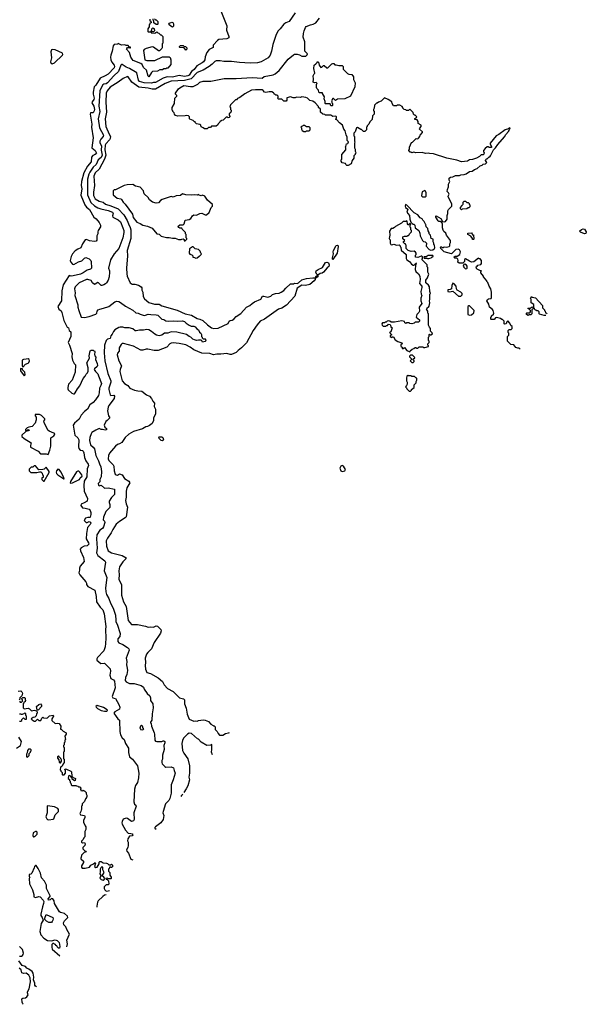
# Model space of a CAD drawing. Extents: x 1793424 to 1900092, y 321114 to 470632.
# Tile 103 of 256: x 1864488 to 1873040, y 325183 to 340061. Entities that reach past the tile are written whole.
import ezdxf

# ---------------------------------------------------------------- set-up
doc = ezdxf.new("R2010")
doc.units = 0

msp = doc.modelspace()

# ---------------------------------------------------------------- linework, layer by layer
at = {"layer": '0CON05XD'}
for points in [[(1867502, 340245), (1867614, 339966), (1867610, 339905), (1867644, 339805), (1867642, 339788), (1867616, 339774), (1867495, 339761), (1867473, 339747), (1867408, 339675), (1867409, 339641), (1867345, 339610), (1867311, 339565), (1867288, 339502), (1867283, 339455), (1867264, 339426), (1867240, 339410), (1867162, 339365), (1867120, 339310), (1867082, 339278), (1867045, 339225), (1867025, 339213), (1866975, 339205), (1866892, 339218), (1866795, 339193), (1866715, 339200), (1866652, 339178), (1866535, 339111), (1866505, 339111), (1866475, 339101), (1866365, 339107), (1866295, 339125), (1866281, 339145), (1866256, 339256), (1866145, 339326), (1866094, 339344), (1866035, 339384), (1866025, 339384), (1866015, 339373), (1865981, 339279), (1865907, 339215), (1865815, 339107), (1865795, 339093), (1865756, 339085), (1865744, 339075), (1865720, 339040), (1865696, 338985), (1865683, 338755), (1865696, 338674), (1865674, 338565), (1865692, 338425), (1865750, 338315), (1865745, 338295), (1865710, 338255), (1865697, 338225), (1865699, 338199), (1865720, 338155), (1865719, 338089), (1865731, 338015), (1865719, 337981), (1865672, 337945), (1865640, 337875), (1865598, 337832), (1865545, 337755), (1865531, 337725), (1865512, 337652), (1865511, 337415), (1865561, 337301), (1865615, 337248), (1865668, 337218), (1865712, 337202), (1865825, 337180), (1865889, 337155), (1865898, 337135), (1865888, 337095), (1865892, 337075), (1865976, 337036), (1866009, 337005), (1866046, 336916), (1866058, 336875), (1866059, 336845), (1866044, 336766), (1865985, 336605), (1865914, 336525), (1865856, 336434), (1865828, 336305), (1865842, 336265), (1865842, 336245), (1865837, 336175), (1865822, 336125), (1865798, 336085), (1865781, 336069), (1865755, 336053), (1865726, 336044), (1865717, 336047), (1865677, 336087), (1865665, 336088), (1865627, 336063), (1865615, 336062), (1865587, 336087), (1865565, 336118), (1865515, 336133), (1865495, 336134), (1865385, 336086), (1865326, 336025), (1865316, 335995), (1865324, 335935), (1865322, 335895), (1865364, 335755), (1865366, 335715), (1865379, 335665), (1865415, 335568), (1865465, 335562), (1865536, 335574), (1865635, 335611), (1865650, 335625), (1865656, 335655), (1865670, 335675), (1865695, 335688), (1865750, 335700), (1865835, 335729), (1865924, 335796), (1865955, 335806), (1865985, 335801), (1866010, 335790), (1866084, 335734), (1866195, 335673), (1866242, 335632), (1866275, 335628), (1866305, 335614), (1866365, 335594), (1866385, 335596), (1866425, 335614), (1866465, 335605), (1866545, 335604), (1866570, 335595), (1866635, 335538), (1866665, 335530), (1866695, 335513), (1866727, 335507), (1866815, 335513), (1866865, 335506), (1866945, 335510), (1866975, 335503), (1866998, 335475), (1867045, 335443), (1867075, 335431), (1867115, 335431), (1867135, 335422), (1867162, 335392), (1867188, 335375), (1867202, 335342), (1867222, 335325), (1867230, 335305), (1867230, 335275), (1867240, 335265), (1867240, 335255), (1867255, 335240), (1867285, 335240), (1867290, 335235), (1867290, 335225), (1867300, 335215), (1867285, 335200), (1867245, 335190), (1867240, 335205), (1867225, 335220), (1867185, 335220), (1867155, 335212), (1867125, 335222), (1867100, 335235), (1867072, 335262), (1867045, 335274), (1867005, 335306), (1866858, 335338), (1866775, 335344), (1866725, 335323), (1866675, 335326), (1866635, 335296), (1866595, 335283), (1866553, 335293), (1866525, 335307), (1866479, 335349), (1866435, 335377), (1866405, 335380), (1866355, 335370), (1866295, 335371), (1866245, 335359), (1866232, 335362), (1866195, 335390), (1866140, 335405), (1866075, 335404), (1866045, 335414), (1866005, 335414), (1865982, 335408), (1865924, 335376), (1865905, 335352), (1865885, 335310), (1865864, 335286), (1865852, 335245), (1865815, 335232), (1865794, 335216), (1865768, 335145), (1865760, 335025), (1865770, 334905), (1865819, 334715), (1865861, 334605), (1865861, 334585), (1865833, 334495), (1865832, 334475), (1865853, 334393), (1865865, 334383), (1865906, 334386), (1865918, 334375), (1865912, 334335), (1865835, 334234), (1865823, 334207), (1865812, 334152), (1865829, 334075), (1865850, 334045), (1865810, 334005), (1865785, 333990), (1865762, 333935), (1865772, 333905), (1865800, 333885), (1865798, 333862), (1865775, 333858), (1865735, 333870), (1865715, 333870), (1865685, 333882), (1865635, 333860), (1865578, 333822), (1865567, 333805), (1865544, 333746), (1865540, 333705), (1865556, 333636), (1865594, 333604), (1865615, 333578), (1865636, 333475), (1865677, 333397), (1865691, 333351), (1865714, 333305), (1865722, 333235), (1865716, 333155), (1865699, 333115), (1865695, 333080), (1865673, 333055), (1865675, 333030), (1865685, 333020), (1865715, 333030), (1865765, 332980), (1865825, 332989), (1865916, 332965), (1865916, 332885), (1865871, 332839), (1865839, 332785), (1865838, 332765), (1865849, 332735), (1865848, 332692), (1865835, 332674), (1865785, 332632), (1865751, 332545), (1865749, 332505), (1865766, 332486), (1865772, 332465), (1865754, 332396), (1865736, 332374), (1865695, 332349), (1865654, 332275), (1865648, 332215), (1865659, 332075), (1865646, 332006), (1865666, 331966), (1865774, 331884), (1865783, 331865), (1865762, 331735), (1865804, 331635), (1865784, 331475), (1865790, 331415), (1865800, 331375), (1865833, 331315), (1865857, 331245), (1865897, 331167), (1865934, 331065), (1865938, 330988), (1865940, 330965), (1865959, 330925), (1866004, 330785), (1866000, 330740), (1865969, 330705), (1865970, 330665), (1865986, 330646), (1866045, 330622), (1866115, 330577), (1866133, 330555), (1866140, 330535), (1866094, 330415), (1866102, 330365), (1866098, 330315), (1866112, 330265), (1866116, 330225), (1866104, 330165), (1866086, 330124), (1866079, 330075), (1866092, 330055), (1866145, 330029), (1866215, 330031), (1866321, 330001), (1866354, 329974), (1866367, 329945), (1866411, 329881), (1866454, 329844), (1866462, 329815), (1866461, 329775), (1866498, 329725), (1866504, 329664), (1866489, 329575), (1866483, 329477), (1866460, 329445), (1866460, 329435), (1866470, 329425), (1866478, 329385), (1866517, 329285), (1866523, 329263), (1866527, 329177), (1866535, 329160), (1866555, 329153), (1866635, 329152), (1866655, 329167), (1866665, 329167), (1866680, 329155), (1866680, 329135), (1866663, 329093), (1866667, 329035), (1866644, 328946), (1866642, 328888), (1866632, 328865), (1866632, 328835), (1866640, 328815), (1866680, 328775), (1866695, 328768), (1866775, 328770), (1866810, 328755), (1866818, 328715), (1866833, 328675), (1866803, 328575), (1866772, 328498), (1866774, 328375), (1866752, 328295), (1866738, 328265), (1866689, 328211), (1866652, 328095), (1866650, 328075), (1866661, 328035), (1866654, 327975), (1866617, 327923), (1866536, 327865), (1866527, 327855), (1866528, 327845), (1866546, 327829)], [(1868647, 340165), (1868556, 340034), (1868506, 340014), (1868475, 339992), (1868420, 339925)], [(1866452, 340068), (1866450, 340045), (1866468, 340038), (1866470, 340015), (1866452, 340008), (1866450, 339995), (1866440, 339985), (1866440, 339955), (1866420, 339925), (1866420, 339885), (1866425, 339880), (1866470, 339880), (1866470, 339895), (1866480, 339905), (1866480, 339925), (1866495, 339940), (1866505, 339930), (1866518, 339928), (1866520, 339895), (1866505, 339880), (1866470, 339880), (1866472, 339862), (1866525, 339860), (1866555, 339880), (1866572, 339862), (1866588, 339858), (1866615, 339830), (1866625, 339830), (1866650, 339805), (1866650, 339705), (1866640, 339695), (1866640, 339635), (1866632, 339628), (1866598, 339592), (1866585, 339590), (1866505, 339648), (1866485, 339652), (1866395, 339628), (1866367, 339613), (1866358, 339595), (1866375, 339453), (1866405, 339446), (1866526, 339444), (1866645, 339500), (1866745, 339500), (1866758, 339488), (1866770, 339455), (1866770, 339385), (1866725, 339330), (1866705, 339330), (1866695, 339320), (1866665, 339320), (1866645, 339302), (1866605, 339303), (1866565, 339283), (1866492, 339278), (1866476, 339264), (1866435, 339198), (1866425, 339210), (1866400, 339300), (1866355, 339338), (1866338, 339385), (1866315, 339400), (1866202, 339445), (1866183, 339463), (1866167, 339495), (1866146, 339566), (1866100, 339615), (1866102, 339628), (1866115, 339640), (1866145, 339640), (1866155, 339630), (1866160, 339635), (1866160, 339645), (1866142, 339652), (1866125, 339670), (1866095, 339670), (1866075, 339680), (1866025, 339678), (1865975, 339700), (1865965, 339692), (1865915, 339688), (1865899, 339665), (1865884, 339585), (1865861, 339525), (1865856, 339495), (1865862, 339455), (1865879, 339419), (1865913, 339373), (1865918, 339355), (1865912, 339335), (1865822, 339238), (1865775, 339211), (1865701, 339179), (1865635, 339070), (1865613, 339045), (1865595, 338965), (1865595, 338935), (1865611, 338875), (1865606, 338854), (1865579, 338821), (1865574, 338805), (1865605, 338757), (1865614, 338705), (1865612, 338685), (1865595, 338652), (1865557, 338653), (1865549, 338635), (1865577, 338485), (1865572, 338435), (1865594, 338274), (1865576, 338125), (1865626, 338085), (1865646, 338045), (1865642, 338035), (1865615, 338021), (1865591, 338009), (1865572, 337985), (1865565, 337914), (1865511, 337849), (1865455, 337745), (1865422, 337615), (1865415, 337555), (1865427, 337505), (1865412, 337412), (1865469, 337265), (1865496, 337226), (1865542, 337192), (1865605, 337078), (1865643, 337053), (1865686, 336995), (1865709, 336955), (1865709, 336931), (1865674, 336876), (1865667, 336855), (1865668, 336825), (1865654, 336796), (1865651, 336729), (1865642, 336715), (1865615, 336710), (1865542, 336722), (1865495, 336740), (1865476, 336734), (1865436, 336675), (1865408, 336612), (1865365, 336596), (1865325, 336571), (1865286, 336525)], [(1866522, 340072), (1866535, 340060), (1866548, 340058), (1866570, 340035), (1866570, 339995), (1866565, 339990), (1866545, 339990), (1866512, 340012), (1866510, 340045), (1866502, 340052), (1866500, 340075)], [(1866795, 339950), (1866782, 339952), (1866742, 339982), (1866740, 339995), (1866751, 340009), (1866785, 340022), (1866802, 340015), (1866810, 339995), (1866810, 339965), (1866795, 339950)], [(1868255, 338970), (1868205, 338960), (1868185, 338968), (1868163, 338993), (1868149, 338999), (1868047, 339003), (1867985, 338997), (1867885, 338942), (1867810, 338885), (1867775, 338870), (1867758, 338852), (1867745, 338850), (1867670, 338775), (1867660, 338745), (1867670, 338735), (1867670, 338705), (1867680, 338695), (1867680, 338675), (1867672, 338668), (1867668, 338652), (1867650, 338645), (1867650, 338615), (1867658, 338608), (1867660, 338595), (1867648, 338582), (1867635, 338580), (1867625, 338590), (1867605, 338590), (1867558, 338542), (1867535, 338540), (1867525, 338530), (1867512, 338528), (1867508, 338512), (1867482, 338488), (1867478, 338472), (1867455, 338450), (1867385, 338450), (1867368, 338432), (1867335, 338430), (1867315, 338410), (1867275, 338410), (1867258, 338428), (1867225, 338440), (1867220, 338465), (1867205, 338480), (1867155, 338490), (1867140, 338505), (1867135, 338520), (1867125, 338520), (1867108, 338538), (1867055, 338560), (1867050, 338565), (1867050, 338595), (1867035, 338608), (1867005, 338613), (1866985, 338607), (1866875, 338602), (1866840, 338615), (1866823, 338633), (1866820, 338655), (1866800, 338675), (1866800, 338685), (1866790, 338695), (1866790, 338735), (1866826, 338794), (1866830, 338875), (1866860, 338905), (1866860, 338915), (1866838, 338938), (1866838, 338952), (1866882, 339015), (1866905, 339032), (1866965, 339066), (1867065, 339050), (1867105, 339054), (1867178, 339085), (1867208, 339115), (1867255, 339133), (1867374, 339134), (1867575, 339173), (1867755, 339171), (1867995, 339186), (1868145, 339180), (1868178, 339202), (1868315, 339230), (1868346, 339244), (1868403, 339295), (1868542, 339465), (1868618, 339532), (1868635, 339540), (1868675, 339540), (1868712, 339532), (1868745, 339510), (1868808, 339512), (1868828, 339532), (1868830, 339545), (1868790, 339585), (1868790, 339725), (1868766, 339796), (1868770, 339855), (1868780, 339895), (1868803, 339945), (1868814, 339956), (1868875, 339986), (1868915, 339994), (1868957, 340013), (1869014, 340085)], [(1868420, 339925), (1868388, 339892), (1868360, 339835), (1868310, 339685), (1868290, 339585), (1868268, 339525), (1868240, 339485), (1868130, 339425), (1868075, 339410), (1867965, 339406), (1867806, 339414), (1867685, 339430), (1867568, 339428), (1867512, 339442), (1867455, 339438), (1867435, 339430), (1867392, 339388), (1867345, 339355), (1867255, 339301), (1867165, 339264), (1867074, 339166), (1866975, 339142), (1866775, 339130), (1866685, 339099), (1866535, 339013), (1866485, 339011), (1866425, 339027), (1866285, 339040), (1866180, 339115), (1866126, 339196), (1866115, 339201), (1866049, 339171), (1865974, 339115), (1865855, 339041), (1865806, 338985), (1865795, 338950), (1865789, 338815), (1865798, 338665), (1865779, 338565), (1865786, 338446), (1865839, 338329), (1865857, 338295), (1865854, 338266), (1865842, 338245), (1865786, 338185), (1865776, 338165), (1865773, 338097), (1865785, 338015), (1865765, 337955), (1865686, 337805), (1865627, 337745), (1865604, 337695), (1865614, 337555), (1865601, 337455), (1865602, 337405), (1865628, 337355), (1865685, 337319), (1865745, 337302), (1865784, 337274), (1865865, 337249), (1865975, 337203), (1866057, 337115), (1866111, 337025), (1866128, 336975), (1866155, 336920), (1866164, 336884), (1866167, 336755), (1866112, 336575), (1866114, 336495), (1866098, 336305), (1866103, 336223), (1866111, 336185), (1866156, 336086), (1866185, 336067), (1866225, 336064), (1866280, 336050), (1866323, 336023), (1866332, 336012), (1866333, 335975), (1866346, 335946), (1866350, 335880), (1866372, 335845), (1866435, 335787), (1866522, 335762), (1866591, 335761), (1866635, 335740), (1866862, 335672), (1866985, 335619), (1867079, 335599), (1867165, 335546), (1867208, 335535), (1867250, 335515), (1867320, 335450), (1867385, 335404), (1867416, 335394), (1867485, 335399), (1867635, 335472), (1867648, 335505), (1867665, 335517), (1867695, 335521), (1867722, 335535), (1867753, 335575), (1867825, 335624), (1867913, 335717), (1867963, 335745), (1867995, 335774), (1868033, 335797), (1868125, 335837), (1868154, 335886), (1868175, 335886), (1868235, 335867), (1868276, 335884), (1868305, 335909), (1868347, 335923), (1868405, 335931), (1868433, 335945), (1868475, 335971), (1868503, 336007), (1868575, 336068), (1868625, 336070), (1868635, 336078), (1868676, 336074), (1868696, 336084), (1868748, 336132), (1868815, 336152), (1868912, 336162), (1868950, 336160), (1868955, 336180), (1868985, 336200), (1868990, 336195), (1868988, 336175), (1868965, 336160), (1868950, 336160), (1868947, 336135), (1868934, 336115), (1868865, 336058), (1868804, 336044), (1868745, 336052), (1868674, 336006), (1868640, 335885), (1868514, 335746), (1868446, 335704), (1868396, 335685), (1868185, 335538), (1868115, 335506), (1868070, 335450), (1868014, 335366), (1867910, 335180), (1867837, 335105), (1867786, 335064), (1867756, 335034), (1867685, 335001), (1867665, 335001), (1867615, 335019), (1867524, 335006), (1867465, 335009), (1867415, 334999), (1867355, 335019), (1867235, 335022), (1867116, 335075), (1867061, 335115), (1866995, 335148), (1866895, 335170), (1866805, 335176), (1866775, 335172), (1866755, 335161), (1866708, 335115), (1866575, 335062), (1866515, 335061), (1866424, 335084), (1866395, 335083), (1866345, 335067), (1866315, 335070), (1866205, 335129), (1866055, 335169), (1866035, 335166), (1866017, 335153), (1865991, 335105), (1865987, 335055), (1865966, 335024), (1865960, 334995), (1865984, 334904), (1866023, 334833), (1866003, 334775), (1866000, 334745), (1866033, 334605), (1866068, 334565), (1866118, 334535), (1866152, 334495), (1866220, 334465), (1866272, 334452), (1866329, 334449), (1866402, 334395), (1866446, 334375), (1866477, 334335), (1866497, 334295), (1866524, 334265), (1866518, 334218), (1866536, 334175), (1866539, 334125), (1866535, 334102), (1866507, 334045), (1866506, 334004), (1866489, 333961), (1866445, 333928), (1866416, 333914), (1866389, 333911), (1866342, 333878), (1866205, 333837), (1866135, 333800), (1866081, 333749), (1866028, 333672), (1865992, 333652), (1865965, 333641), (1865932, 333615), (1865845, 333512), (1865826, 333474), (1865824, 333425), (1865835, 333402), (1865898, 333335), (1865908, 333315), (1865912, 333245), (1865930, 333195), (1865943, 333183), (1865965, 333178), (1865995, 333198), (1866035, 333182), (1866067, 333127), (1866136, 333086), (1866148, 333065), (1866102, 332985), (1866092, 332938), (1866092, 332845), (1866083, 332795), (1866094, 332745), (1866116, 332695), (1866092, 332548), (1866081, 332535), (1865995, 332479), (1865945, 332438), (1865892, 332358), (1865870, 332310), (1865811, 332225), (1865794, 332186), (1865797, 332105), (1865823, 332035), (1865875, 332004), (1865955, 331986), (1866032, 331965), (1866092, 331932), (1866088, 331915), (1866043, 331867), (1865996, 331794), (1865986, 331735), (1865991, 331675), (1865986, 331606), (1866023, 331523), (1866026, 331365), (1866056, 331265), (1866094, 331195), (1866123, 330983), (1866175, 330920), (1866265, 330920), (1866386, 330896), (1866425, 330882), (1866455, 330888), (1866505, 330882), (1866545, 330900), (1866567, 330897), (1866616, 330846), (1866623, 330825), (1866615, 330792), (1866519, 330651), (1866477, 330553), (1866421, 330499), (1866403, 330475), (1866381, 330415), (1866384, 330346), (1866381, 330305), (1866388, 330245), (1866407, 330197), (1866460, 330180), (1866578, 330115), (1866645, 330063), (1866669, 330009), (1866718, 329955), (1866805, 329908), (1866900, 329815), (1866958, 329798), (1866973, 329785), (1866974, 329725), (1866999, 329659), (1867013, 329565), (1867045, 329490), (1867115, 329460), (1867135, 329468), (1867165, 329460), (1867185, 329470), (1867255, 329482), (1867287, 329477), (1867337, 329457), (1867370, 329415), (1867408, 329398), (1867415, 329390), (1867425, 329390), (1867440, 329375), (1867440, 329335), (1867470, 329305), (1867483, 329273), (1867505, 329250), (1867555, 329252), (1867594, 329276), (1867637, 329283), (1867652, 329290)], [(1866995, 339600), (1866968, 339638), (1866905, 339640), (1866900, 339645), (1866902, 339658), (1866915, 339670), (1866955, 339670), (1866965, 339660), (1866990, 339655), (1867010, 339635), (1867010, 339615), (1866995, 339600)], [(1864975, 339392), (1865015, 339408), (1865132, 339525), (1865138, 339535), (1865132, 339555), (1865025, 339606), (1864985, 339613), (1864968, 339605), (1864959, 339575), (1864969, 339485), (1864950, 339425), (1864961, 339401), (1864975, 339392)], [(1869205, 338760), (1869182, 338762), (1869175, 338790), (1869105, 338790), (1869100, 338795), (1869098, 338825), (1869082, 338865), (1869087, 338897), (1869060, 338945), (1869058, 338958), (1869015, 338958), (1869004, 338964), (1868998, 338995), (1868975, 339020), (1868970, 339035), (1868970, 339085), (1868978, 339098), (1868965, 339110), (1868935, 339108), (1868918, 339118), (1868923, 339165), (1868918, 339212), (1868930, 339245), (1868940, 339255), (1868928, 339325), (1868930, 339375), (1868958, 339392), (1868978, 339412), (1868985, 339430), (1868998, 339418), (1869010, 339375), (1869035, 339340), (1869048, 339342), (1869072, 339368), (1869085, 339370), (1869122, 339332), (1869137, 339333), (1869200, 339395), (1869215, 339400), (1869228, 339398), (1869245, 339380), (1869265, 339380), (1869305, 339368), (1869355, 339370), (1869370, 339355), (1869370, 339315), (1869437, 339247), (1869455, 339238), (1869501, 339231), (1869527, 339197), (1869528, 339158), (1869552, 339105), (1869548, 339045), (1869483, 338907), (1869397, 338863), (1869285, 338860), (1869255, 338840), (1869225, 338870), (1869212, 338868), (1869192, 338835), (1869200, 338825), (1869200, 338805), (1869210, 338795), (1869210, 338765), (1869205, 338760)], [(1872043, 335082), (1872027, 335097), (1872005, 335098), (1871975, 335110), (1871945, 335150), (1871900, 335155), (1871850, 335205), (1871850, 335275), (1871870, 335295), (1871870, 335325), (1871863, 335333), (1871860, 335365), (1871875, 335380), (1871905, 335380), (1871920, 335395), (1871920, 335425), (1871902, 335442), (1871888, 335478), (1871855, 335510), (1871842, 335498), (1871830, 335465), (1871805, 335460), (1871800, 335465), (1871800, 335505), (1871775, 335530), (1871765, 335530), (1871745, 335548), (1871685, 335562), (1871672, 335558), (1871647, 335533), (1871605, 335530), (1871600, 335535), (1871600, 335565), (1871608, 335572), (1871610, 335585), (1871638, 335612), (1871642, 335625), (1871633, 335665), (1871623, 335683), (1871578, 335715), (1871567, 335765), (1871540, 335815), (1871547, 335833), (1871565, 335842), (1871605, 335850), (1871610, 335865), (1871608, 335945), (1871598, 335995), (1871572, 336035), (1871552, 336088), (1871540, 336105), (1871540, 336115), (1871490, 336175), (1871490, 336185), (1871450, 336235), (1871450, 336255), (1871458, 336268), (1871435, 336270), (1871395, 336290), (1871383, 336303), (1871380, 336325), (1871392, 336338), (1871405, 336350), (1871447, 336363), (1871460, 336375), (1871460, 336425), (1871438, 336448), (1871425, 336450), (1871415, 336460), (1871345, 336400), (1871305, 336398), (1871275, 336410), (1871215, 336450), (1871203, 336437), (1871200, 336405), (1871178, 336382), (1871123, 336383), (1871102, 336395), (1871108, 336425), (1871103, 336443), (1871087, 336457), (1871055, 336460), (1871042, 336475), (1871063, 336487), (1871092, 336488), (1871130, 336515), (1871142, 336555), (1871125, 336582), (1871105, 336592), (1871073, 336587), (1871005, 336522), (1870893, 336553), (1870842, 336602), (1870840, 336625), (1870845, 336630), (1870855, 336630), (1870865, 336620), (1870885, 336620), (1870895, 336628), (1870935, 336622), (1870970, 336635), (1870980, 336645), (1870982, 336672), (1870992, 336695), (1870992, 336725), (1870930, 336805), (1870920, 336835), (1870891, 336861), (1870879, 336879), (1870867, 336915), (1870872, 336972), (1870858, 336998), (1870835, 337012), (1870815, 337013), (1870805, 337020), (1870770, 337075), (1870768, 337092), (1870775, 337098), (1870846, 337056), (1870872, 337012), (1870905, 337008), (1870915, 337012), (1870938, 337045), (1870942, 337105), (1870952, 337135), (1870952, 337175), (1870962, 337192), (1871010, 337245), (1871010, 337275), (1870975, 337350), (1870953, 337383), (1870953, 337397), (1870968, 337425), (1870960, 337445), (1870942, 337465), (1870943, 337497), (1870960, 337535), (1870960, 337575), (1870978, 337615), (1870970, 337635), (1870972, 337668), (1870988, 337682), (1871025, 337688), (1871064, 337706), (1871125, 337708), (1871145, 337718), (1871195, 337722), (1871227, 337733), (1871275, 337768), (1871316, 337774), (1871355, 337798), (1871395, 337812), (1871440, 337855), (1871467, 337863), (1871485, 337880), (1871520, 337885), (1871538, 337905), (1871520, 337935), (1871525, 337950), (1871535, 337960), (1871545, 337960), (1871573, 337987), (1871585, 337990), (1871596, 338004), (1871640, 338095), (1871672, 338125), (1871704, 338176), (1871805, 338292), (1871824, 338326), (1871868, 338372), (1871878, 338385), (1871880, 338405), (1871890, 338415), (1871888, 338428), (1871868, 338412), (1871814, 338396), (1871720, 338325), (1871680, 338305), (1871588, 338195), (1871588, 338178), (1871610, 338145), (1871608, 338132), (1871575, 338130), (1871565, 338140), (1871545, 338140), (1871514, 338116), (1871490, 338085), (1871490, 338065), (1871500, 338055), (1871495, 338030), (1871485, 338020), (1871455, 338020), (1871430, 337995), (1871382, 337968), (1871322, 337948), (1871278, 337942), (1871245, 337923), (1871155, 337912), (1871085, 337937), (1870935, 337967), (1870736, 338036), (1870675, 338037), (1870655, 338043), (1870615, 338040), (1870565, 338053), (1870465, 338048), (1870435, 338060), (1870405, 338050), (1870395, 338060), (1870382, 338062), (1870360, 338085), (1870360, 338095), (1870370, 338105), (1870373, 338137), (1870400, 338205), (1870415, 338210), (1870473, 338267), (1870495, 338262), (1870509, 338271), (1870528, 338295), (1870530, 338315), (1870570, 338355), (1870568, 338368), (1870522, 338405), (1870525, 338420), (1870550, 338445), (1870550, 338465), (1870500, 338495), (1870500, 338525), (1870485, 338550), (1870452, 338552), (1870452, 338568), (1870465, 338580), (1870478, 338582), (1870480, 338595), (1870455, 338620), (1870445, 338620), (1870432, 338632), (1870428, 338658), (1870375, 338710), (1870355, 338690), (1870325, 338690), (1870315, 338700), (1870292, 338702), (1870270, 338725), (1870270, 338735), (1870259, 338749), (1870225, 338770), (1870185, 338770), (1870175, 338760), (1870132, 338762), (1870110, 338795), (1870105, 338820), (1870050, 338855), (1869995, 338878), (1869945, 338830), (1869903, 338817), (1869885, 338800), (1869875, 338800), (1869842, 338768), (1869840, 338725), (1869830, 338705), (1869830, 338685), (1869838, 338678), (1869840, 338635), (1869813, 338607), (1869807, 338553), (1869772, 338518), (1869758, 338482), (1869730, 338455), (1869730, 338445), (1869720, 338435), (1869720, 338395), (1869698, 338372), (1869675, 338370), (1869645, 338400), (1869635, 338400), (1869585, 338430), (1869570, 338425), (1869552, 338368), (1869530, 338345), (1869530, 338305), (1869540, 338295), (1869540, 338225), (1869548, 338215), (1869540, 338195), (1869540, 338125), (1869550, 338105), (1869550, 338075), (1869557, 338067), (1869560, 338045), (1869550, 338035), (1869550, 338025), (1869530, 338005), (1869532, 337968), (1869508, 337935), (1869490, 337885), (1869445, 337860), (1869425, 337860), (1869412, 337872), (1869405, 337890), (1869355, 337900), (1869342, 337925), (1869342, 337945), (1869350, 337955), (1869350, 338025), (1869410, 338095), (1869410, 338125), (1869400, 338135), (1869410, 338145), (1869420, 338185), (1869438, 338192), (1869448, 338202), (1869450, 338215), (1869430, 338235), (1869428, 338285), (1869413, 338323), (1869402, 338382), (1869380, 338405), (1869358, 338468), (1869314, 338504), (1869275, 338550), (1869260, 338555), (1869260, 338565), (1869270, 338575), (1869270, 338595), (1869260, 338605), (1869215, 338600), (1869185, 338620), (1869105, 338620), (1869095, 338630), (1869062, 338632), (1869030, 338665), (1869028, 338708), (1869000, 338735), (1868998, 338748), (1868946, 338806), (1868912, 338832), (1868865, 338840), (1868830, 338875), (1868805, 338888), (1868745, 338898), (1868725, 338888), (1868665, 338892), (1868645, 338882), (1868615, 338880), (1868575, 338898), (1868522, 338878), (1868520, 338845), (1868508, 338832), (1868475, 338830), (1868445, 338860), (1868395, 338860), (1868380, 338875), (1868390, 338885), (1868390, 338905), (1868375, 338920), (1868355, 338920), (1868345, 338930), (1868332, 338932), (1868330, 338945), (1868317, 338957), (1868292, 338972), (1868255, 338970)], [(1868805, 338370), (1868815, 338380), (1868858, 338382), (1868870, 338395), (1868870, 338425), (1868855, 338440), (1868815, 338440), (1868785, 338460), (1868765, 338460), (1868755, 338450), (1868742, 338448), (1868730, 338435), (1868740, 338425), (1868740, 338405), (1868748, 338398), (1868750, 338385), (1868775, 338370), (1868805, 338370)], [(1866985, 336720), (1867010, 336745), (1867010, 336755), (1867000, 336765), (1867000, 336815), (1866990, 336825), (1866990, 336845), (1866940, 336895), (1866935, 336910), (1866905, 336912), (1866891, 336921), (1866880, 336935), (1866882, 336945), (1866905, 336962), (1866955, 336960), (1866968, 336975), (1866987, 337033), (1867045, 337042), (1867070, 337055), (1867094, 337096), (1867115, 337112), (1867155, 337110), (1867205, 337132), (1867235, 337138), (1867285, 337112), (1867305, 337112), (1867345, 337150), (1867380, 337225), (1867397, 337243), (1867397, 337267), (1867324, 337334), (1867280, 337395), (1867245, 337408), (1867225, 337402), (1867195, 337410), (1867185, 337420), (1867165, 337412), (1867125, 337417), (1867085, 337408), (1866997, 337413), (1866945, 337428), (1866915, 337403), (1866848, 337402), (1866805, 337382), (1866775, 337388), (1866640, 337345), (1866611, 337329), (1866585, 337292), (1866547, 337287), (1866490, 337305), (1866448, 337338), (1866425, 337372), (1866365, 337430), (1866357, 337477), (1866305, 337530), (1866235, 337548), (1866195, 337570), (1866108, 337568), (1866065, 337558), (1865935, 337490), (1865915, 337490), (1865900, 337475), (1865900, 337415), (1865960, 337365), (1866015, 337356), (1866026, 337346), (1866050, 337305), (1866079, 337275), (1866190, 337125), (1866202, 337072), (1866255, 337003), (1866304, 336984), (1866344, 336954), (1866415, 336942), (1866485, 336912), (1866555, 336828), (1866592, 336822), (1866625, 336792), (1866705, 336772), (1866745, 336772), (1866795, 336758), (1866835, 336758), (1866885, 336742), (1866925, 336740), (1866933, 336747), (1866955, 336750), (1866968, 336738), (1866972, 336722), (1866985, 336720)], [(1870575, 337383), (1870615, 337384), (1870624, 337396), (1870623, 337445), (1870615, 337470), (1870605, 337478), (1870565, 337458), (1870554, 337405), (1870556, 337395), (1870575, 337383)], [(1871155, 337190), (1871140, 337205), (1871140, 337225), (1871168, 337252), (1871170, 337265), (1871180, 337275), (1871180, 337305), (1871195, 337320), (1871217, 337317), (1871235, 337300), (1871257, 337297), (1871270, 337285), (1871270, 337275), (1871280, 337265), (1871280, 337235), (1871265, 337220), (1871255, 337220), (1871237, 337203), (1871165, 337200), (1871155, 337190)], [(1870695, 336578), (1870725, 336582), (1870750, 336605), (1870752, 336615), (1870750, 336655), (1870740, 336665), (1870740, 336685), (1870730, 336705), (1870730, 336745), (1870700, 336755), (1870687, 336807), (1870670, 336825), (1870670, 336845), (1870653, 336873), (1870650, 336905), (1870622, 336932), (1870620, 336965), (1870612, 336972), (1870595, 337010), (1870575, 337030), (1870565, 337050), (1870530, 337065), (1870495, 337112), (1870441, 337141), (1870329, 337259), (1870312, 337268), (1870308, 337245), (1870312, 337225), (1870347, 337197), (1870333, 337155), (1870344, 337134), (1870372, 337105), (1870377, 337047), (1870392, 337002), (1870422, 336972), (1870435, 336970), (1870452, 336955), (1870458, 336915), (1870510, 336875), (1870527, 336835), (1870533, 336795), (1870566, 336726), (1870585, 336712), (1870610, 336705), (1870628, 336685), (1870625, 336640), (1870669, 336589), (1870695, 336578)], [(1870375, 335040), (1870382, 335058), (1870410, 335085), (1870437, 335093), (1870455, 335110), (1870465, 335110), (1870475, 335100), (1870495, 335100), (1870515, 335120), (1870575, 335120), (1870585, 335110), (1870605, 335110), (1870658, 335122), (1870660, 335135), (1870650, 335145), (1870650, 335165), (1870670, 335185), (1870670, 335205), (1870660, 335215), (1870660, 335265), (1870670, 335275), (1870670, 335305), (1870675, 335310), (1870685, 335300), (1870695, 335300), (1870718, 335315), (1870715, 335330), (1870690, 335355), (1870690, 335395), (1870673, 335413), (1870660, 335445), (1870660, 335615), (1870650, 335625), (1870650, 335655), (1870630, 335685), (1870638, 335692), (1870640, 335705), (1870660, 335715), (1870667, 335733), (1870678, 335785), (1870672, 335815), (1870680, 335835), (1870680, 335915), (1870690, 335925), (1870680, 335955), (1870672, 336025), (1870659, 336049), (1870620, 336085), (1870620, 336125), (1870641, 336159), (1870662, 336215), (1870648, 336245), (1870650, 336315), (1870640, 336325), (1870638, 336358), (1870562, 336432), (1870560, 336445), (1870570, 336455), (1870568, 336478), (1870555, 336490), (1870545, 336490), (1870495, 336468), (1870462, 336472), (1870460, 336505), (1870470, 336515), (1870470, 336535), (1870460, 336550), (1870442, 336562), (1870395, 336560), (1870352, 336572), (1870320, 336605), (1870320, 336655), (1870310, 336665), (1870310, 336675), (1870295, 336680), (1870280, 336695), (1870282, 336708), (1870300, 336725), (1870272, 336752), (1870272, 336778), (1870295, 336788), (1870335, 336790), (1870345, 336800), (1870358, 336802), (1870368, 336812), (1870372, 336828), (1870400, 336855), (1870400, 336875), (1870390, 336885), (1870390, 336915), (1870380, 336925), (1870380, 336955), (1870388, 336962), (1870390, 336975), (1870375, 336980), (1870358, 336962), (1870352, 336962), (1870340, 336975), (1870338, 337018), (1870325, 337020), (1870315, 337010), (1870275, 337010), (1870250, 336985), (1870160, 336935), (1870145, 336920), (1870122, 336908), (1870094, 336906), (1870068, 336865), (1870072, 336805), (1870062, 336755), (1870070, 336745), (1870080, 336735), (1870080, 336685), (1870090, 336665), (1870105, 336660), (1870135, 336668), (1870175, 336652), (1870215, 336660), (1870230, 336645), (1870230, 336635), (1870240, 336625), (1870245, 336580), (1870320, 336515), (1870323, 336455), (1870332, 336435), (1870369, 336409), (1870400, 336365), (1870425, 336352), (1870437, 336353), (1870458, 336362), (1870462, 336378), (1870478, 336388), (1870470, 336380), (1870462, 336348), (1870458, 336285), (1870467, 336257), (1870505, 336220), (1870527, 336187), (1870532, 336135), (1870522, 336075), (1870557, 336037), (1870560, 336015), (1870543, 335955), (1870550, 335915), (1870560, 335895), (1870543, 335855), (1870544, 335815), (1870556, 335774), (1870518, 335715), (1870520, 335655), (1870510, 335635), (1870482, 335605), (1870470, 335565), (1870520, 335525), (1870520, 335505), (1870508, 335492), (1870455, 335490), (1870442, 335478), (1870405, 335468), (1870375, 335470), (1870365, 335480), (1870325, 335480), (1870315, 335470), (1870302, 335482), (1870295, 335500), (1870255, 335510), (1870145, 335489), (1870093, 335493), (1870075, 335508), (1870055, 335512), (1870032, 335508), (1870018, 335492), (1870005, 335490), (1869995, 335480), (1869965, 335480), (1869952, 335468), (1869960, 335445), (1869975, 335430), (1870015, 335430), (1870025, 335440), (1870038, 335442), (1870055, 335460), (1870078, 335458), (1870087, 335447), (1870092, 335422), (1870110, 335405), (1870090, 335345), (1870070, 335335), (1870100, 335305), (1870098, 335292), (1870082, 335288), (1870080, 335275), (1870105, 335260), (1870115, 335270), (1870128, 335268), (1870156, 335226), (1870195, 335200), (1870258, 335178), (1870260, 335165), (1870243, 335147), (1870240, 335135), (1870244, 335124), (1870260, 335115), (1870262, 335092), (1870278, 335092), (1870295, 335110), (1870332, 335062), (1870365, 335050), (1870375, 335040)], [(1871335, 336740), (1871322, 336742), (1871320, 336755), (1871298, 336788), (1871250, 336815), (1871252, 336838), (1871305, 336840), (1871318, 336828), (1871322, 336812), (1871338, 336808), (1871340, 336745), (1871335, 336740)], [(1873015, 336828), (1872953, 336853), (1872940, 336865), (1872968, 336892), (1872995, 336900), (1873015, 336898), (1873040, 336855), (1873035, 336830), (1873015, 336828)], [(1867145, 336460), (1867165, 336462), (1867195, 336490), (1867208, 336492), (1867228, 336512), (1867230, 336525), (1867220, 336535), (1867210, 336565), (1867185, 336590), (1867135, 336600), (1867108, 336628), (1867095, 336630), (1867052, 336598), (1867043, 336533), (1867055, 336520), (1867085, 336510), (1867100, 336495), (1867102, 336472), (1867125, 336470), (1867145, 336460)], [(1869215, 336440), (1869210, 336445), (1869211, 336465), (1869226, 336524), (1869221, 336555), (1869226, 336575), (1869265, 336647), (1869286, 336656), (1869296, 336646), (1869296, 336636), (1869279, 336535), (1869215, 336440)], [(1865286, 336525), (1865264, 336485), (1865250, 336425), (1865259, 336395), (1865285, 336367), (1865305, 336360), (1865377, 336403), (1865425, 336416), (1865465, 336460), (1865485, 336467), (1865535, 336450), (1865561, 336421), (1865568, 336405), (1865571, 336305), (1865558, 336292), (1865505, 336274), (1865446, 336234), (1865405, 336216), (1865295, 336189), (1865265, 336188), (1865235, 336198), (1865142, 336055), (1865124, 335965), (1865116, 335815), (1865064, 335725), (1865080, 335685), (1865111, 335661), (1865125, 335639), (1865155, 335515), (1865205, 335417), (1865222, 335405), (1865236, 335366), (1865260, 335345), (1865257, 335273), (1865218, 335185), (1865241, 335145), (1865278, 335015), (1865274, 334965), (1865283, 334915), (1865310, 334865), (1865328, 334845), (1865327, 334735), (1865280, 334615), (1865223, 334555), (1865212, 334505), (1865212, 334485), (1865220, 334470), (1865275, 334420), (1865298, 334408), (1865315, 334410), (1865327, 334423), (1865358, 334485), (1865395, 334530), (1865445, 334640), (1865476, 334674), (1865493, 334707), (1865510, 334725), (1865522, 334748), (1865523, 334803), (1865503, 334875), (1865542, 334948), (1865538, 334982), (1865553, 335057), (1865565, 335070), (1865595, 335070), (1865605, 335060), (1865615, 335060), (1865622, 335042), (1865614, 335004), (1865621, 334981), (1865636, 334964), (1865633, 334925), (1865656, 334864), (1865660, 334835), (1865655, 334822), (1865614, 334786), (1865612, 334775), (1865631, 334745), (1865665, 334710), (1865679, 334681), (1865721, 334565), (1865714, 334535), (1865690, 334495), (1865689, 334425), (1865677, 334383), (1865630, 334315), (1865595, 334278), (1865548, 334242), (1865513, 334177), (1865465, 334140), (1865413, 334085), (1865384, 334026), (1865314, 333966), (1865296, 333934), (1865297, 333905), (1865322, 333785), (1865364, 333745), (1865379, 333715), (1865376, 333605), (1865380, 333580), (1865399, 333559), (1865435, 333551), (1865445, 333540), (1865456, 333515), (1865464, 333445), (1865488, 333395), (1865522, 333345), (1865524, 333325), (1865506, 333275), (1865501, 333155), (1865462, 333088), (1865456, 333025), (1865460, 332935), (1865512, 332825), (1865504, 332786), (1865461, 332759), (1865415, 332740), (1865412, 332718), (1865435, 332683), (1865475, 332682), (1865535, 332663), (1865553, 332645), (1865563, 332615), (1865563, 332585), (1865552, 332545), (1865545, 332538), (1865515, 332538), (1865482, 332528), (1865462, 332495), (1865493, 332463), (1865505, 332462), (1865535, 332477), (1865555, 332468), (1865563, 332455), (1865553, 332435), (1865512, 332388), (1865498, 332295), (1865492, 332215), (1865524, 332155), (1865529, 332135), (1865508, 332112), (1865460, 332105), (1865415, 332082), (1865398, 332062), (1865403, 332035), (1865452, 331935), (1865458, 331875), (1865402, 331805), (1865388, 331775), (1865390, 331745), (1865380, 331705), (1865394, 331674), (1865488, 331565), (1865497, 331545), (1865498, 331525), (1865517, 331495), (1865621, 331441), (1865642, 331345), (1865646, 331265), (1865704, 331184), (1865743, 331143), (1865764, 331085), (1865787, 330893), (1865782, 330845), (1865788, 330715), (1865784, 330635), (1865777, 330585), (1865757, 330523), (1865663, 330425), (1865650, 330405), (1865650, 330385), (1865710, 330335), (1865765, 330337), (1865852, 330255), (1865856, 330216), (1865848, 330155), (1865864, 330105), (1865903, 330085), (1865919, 330065), (1865926, 329965), (1865881, 329835), (1865895, 329816), (1865935, 329803), (1865984, 329715), (1865997, 329673), (1865994, 329645), (1865923, 329605), (1865908, 329585), (1865945, 329530), (1865967, 329495), (1865993, 329475), (1865996, 329465), (1865998, 329305), (1866009, 329255), (1866032, 329212), (1866062, 329185), (1866082, 329125), (1866131, 329055), (1866130, 328990), (1866144, 328925), (1866188, 328888), (1866264, 328785), (1866284, 328674), (1866279, 328605), (1866266, 328535), (1866235, 328489), (1866219, 328435), (1866211, 328245), (1866219, 328209), (1866241, 328191), (1866244, 328175), (1866210, 328075), (1866216, 327975), (1866204, 327956), (1866175, 327948), (1866115, 327993), (1866095, 327997), (1866050, 327980), (1866034, 327946), (1866029, 327925), (1866033, 327905), (1866086, 327815), (1866125, 327768), (1866167, 327765), (1866185, 327757), (1866193, 327745), (1866185, 327729), (1866145, 327723), (1866119, 327685), (1866113, 327655), (1866126, 327635), (1866125, 327585), (1866120, 327555), (1866098, 327515), (1866103, 327495), (1866132, 327465), (1866165, 327378), (1866193, 327364)], [(1868993, 336207), (1868975, 336210), (1868956, 336245), (1868962, 336265), (1868995, 336288), (1869059, 336315), (1869105, 336392), (1869125, 336396), (1869147, 336387), (1869161, 336355), (1869155, 336330), (1869130, 336310), (1869075, 336245), (1869055, 336232), (1869022, 336225), (1869005, 336212), (1868993, 336207)], [(1870665, 336452), (1870697, 336463), (1870715, 336480), (1870725, 336480), (1870730, 336485), (1870725, 336500), (1870655, 336500), (1870625, 336480), (1870595, 336480), (1870590, 336475), (1870595, 336460), (1870635, 336460), (1870643, 336453), (1870665, 336452)], [(1871218, 336298), (1871235, 336300), (1871242, 336308), (1871242, 336335), (1871233, 336353), (1871205, 336368), (1871190, 336360), (1871182, 336335), (1871191, 336321), (1871218, 336298)], [(1871112, 335882), (1871145, 335883), (1871164, 335905), (1871168, 335925), (1871146, 335945), (1871093, 335973), (1871080, 335995), (1871078, 336035), (1871045, 336072), (1871025, 336080), (1871008, 336045), (1871007, 335993), (1870987, 335983), (1870952, 335978), (1870952, 335955), (1870975, 335948), (1871025, 335960), (1871112, 335882)], [(1872429, 335591), (1872405, 335592), (1872335, 335610), (1872330, 335615), (1872328, 335648), (1872315, 335660), (1872295, 335660), (1872285, 335670), (1872275, 335670), (1872260, 335685), (1872260, 335695), (1872250, 335705), (1872247, 335757), (1872210, 335785), (1872210, 335835), (1872202, 335842), (1872200, 335855), (1872208, 335862), (1872212, 335878), (1872225, 335870), (1872275, 335860), (1872380, 335745), (1872380, 335705), (1872408, 335678), (1872410, 335665), (1872420, 335655), (1872422, 335632), (1872438, 335628), (1872449, 335617)], [(1871275, 335598), (1871305, 335602), (1871345, 335630), (1871350, 335665), (1871275, 335740), (1871265, 335740), (1871250, 335725), (1871250, 335605), (1871275, 335598)], [(1872165, 335592), (1872140, 335605), (1872140, 335625), (1872145, 335630), (1872188, 335632), (1872200, 335645), (1872200, 335665), (1872178, 335688), (1872160, 335695), (1872165, 335700), (1872195, 335700), (1872225, 335720), (1872238, 335708), (1872240, 335695), (1872220, 335675), (1872220, 335615), (1872205, 335600), (1872175, 335600), (1872165, 335592)], [(1864535, 334810), (1864575, 334857), (1864615, 334872), (1864625, 334882), (1864637, 334905), (1864629, 334929), (1864616, 334936), (1864584, 334934), (1864545, 334926), (1864527, 334915), (1864524, 334834), (1864535, 334810)], [(1870425, 334880), (1870440, 334895), (1870440, 334905), (1870420, 334925), (1870435, 334940), (1870448, 334942), (1870450, 334955), (1870415, 334990), (1870385, 334990), (1870370, 334975), (1870370, 334965), (1870400, 334935), (1870400, 334925), (1870380, 334905), (1870405, 334880), (1870425, 334880)], [(1864555, 334680), (1864568, 334695), (1864567, 334737), (1864532, 334772), (1864528, 334788), (1864505, 334790), (1864500, 334785), (1864500, 334755), (1864555, 334680)], [(1870385, 334450), (1870400, 334465), (1870400, 334475), (1870440, 334505), (1870440, 334545), (1870470, 334575), (1870470, 334595), (1870480, 334615), (1870480, 334645), (1870465, 334650), (1870445, 334670), (1870405, 334670), (1870395, 334680), (1870355, 334680), (1870345, 334688), (1870333, 334677), (1870328, 334645), (1870328, 334605), (1870338, 334585), (1870338, 334555), (1870328, 334532), (1870310, 334515), (1870328, 334498), (1870330, 334485), (1870365, 334450), (1870385, 334450)], [(1864915, 333490), (1864942, 333555), (1864958, 333615), (1864956, 333745), (1865003, 333775), (1865015, 333788), (1865019, 333805), (1865005, 333816), (1864932, 333842), (1864911, 333861), (1864856, 333975), (1864854, 333995), (1864867, 334015), (1864865, 334030), (1864815, 334082), (1864784, 334094), (1864723, 334097), (1864720, 334075), (1864738, 334055), (1864738, 334015), (1864722, 333965), (1864674, 333916), (1864624, 333906), (1864600, 333895), (1864575, 333870), (1864575, 333860), (1864585, 333850), (1864615, 333870), (1864626, 333866), (1864630, 333855), (1864582, 333838), (1864520, 333785), (1864520, 333765), (1864555, 333732), (1864660, 333665), (1864650, 333625), (1864652, 333602), (1864765, 333542), (1864803, 333503), (1864885, 333500), (1864915, 333490)], [(1866645, 333700), (1866625, 333702), (1866594, 333734), (1866590, 333755), (1866595, 333760), (1866635, 333760), (1866648, 333748), (1866660, 333715), (1866645, 333700)], [(1864855, 333090), (1864932, 333218), (1864930, 333235), (1864888, 333298), (1864855, 333270), (1864837, 333263), (1864775, 333260), (1864728, 333318), (1864705, 333320), (1864685, 333300), (1864662, 333298), (1864632, 333268), (1864630, 333245), (1864655, 333220), (1864745, 333218), (1864785, 333230), (1864805, 333230), (1864828, 333208), (1864830, 333185), (1864840, 333175), (1864840, 333145), (1864822, 333138), (1864820, 333115), (1864845, 333090), (1864855, 333090)], [(1865155, 333123), (1865160, 333125), (1865156, 333145), (1865109, 333229), (1865081, 333265), (1865065, 333268), (1865044, 333245), (1865036, 333226), (1865045, 333203), (1865065, 333182), (1865155, 333123)], [(1869355, 333236), (1869395, 333244), (1869406, 333265), (1869376, 333316), (1869355, 333326), (1869335, 333313), (1869321, 333285), (1869336, 333246), (1869355, 333236)], [(1865255, 333060), (1865285, 333062), (1865335, 333090), (1865348, 333092), (1865355, 333100), (1865368, 333102), (1865375, 333110), (1865388, 333112), (1865401, 333139), (1865432, 333165), (1865427, 333185), (1865396, 333226), (1865378, 333238), (1865365, 333240), (1865343, 333227), (1865253, 333085), (1865250, 333065), (1865255, 333060)], [(1864463, 329917), (1864505, 329920), (1864520, 329905), (1864528, 329885), (1864518, 329842), (1864490, 329815), (1864490, 329795), (1864480, 329785)], [(1864482, 329762), (1864495, 329750), (1864515, 329750), (1864528, 329762), (1864530, 329785), (1864522, 329792), (1864520, 329805), (1864535, 329820), (1864558, 329818), (1864568, 329808), (1864570, 329785), (1864580, 329775), (1864572, 329768), (1864568, 329752), (1864552, 329748), (1864550, 329735), (1864540, 329725), (1864542, 329662), (1864555, 329650), (1864617, 329657), (1864635, 329650), (1864665, 329620), (1864705, 329628), (1864748, 329618), (1864750, 329585), (1864740, 329575), (1864738, 329542), (1864717, 329523), (1864693, 329517), (1864662, 329498), (1864675, 329480), (1864705, 329460), (1864725, 329460), (1864755, 329490), (1864775, 329470), (1864805, 329470), (1864822, 329508), (1864835, 329520), (1864845, 329510), (1864892, 329508), (1864905, 329512), (1864938, 329542), (1864995, 329550), (1865000, 329535), (1864970, 329495), (1864972, 329472), (1865025, 329428), (1865065, 329432), (1865085, 329428), (1865110, 329385), (1865110, 329365), (1865102, 329355), (1865105, 329340), (1865115, 329340), (1865145, 329312), (1865190, 329285), (1865190, 329265), (1865170, 329235), (1865180, 329185), (1865170, 329175), (1865170, 329145), (1865160, 329135), (1865160, 329105), (1865150, 329095), (1865150, 329075), (1865160, 329065), (1865160, 329005), (1865150, 328995), (1865150, 328895), (1865160, 328885), (1865160, 328835), (1865142, 328818), (1865128, 328782), (1865115, 328770), (1865102, 328768), (1865100, 328725), (1865110, 328715), (1865110, 328705), (1865130, 328685), (1865130, 328655), (1865135, 328650), (1865158, 328652), (1865180, 328675), (1865180, 328715), (1865170, 328725), (1865175, 328740), (1865195, 328738), (1865260, 328705), (1865270, 328695), (1865272, 328632), (1865292, 328612), (1865330, 328595), (1865327, 328563), (1865315, 328560), (1865280, 328585), (1865278, 328598), (1865262, 328612), (1865260, 328625), (1865248, 328638), (1865235, 328640), (1865225, 328630), (1865220, 328595), (1865238, 328578), (1865240, 328565), (1865250, 328555), (1865250, 328535), (1865260, 328525), (1865262, 328502), (1865275, 328490), (1865335, 328490), (1865343, 328483), (1865365, 328480), (1865375, 328470), (1865395, 328470), (1865410, 328455), (1865410, 328445), (1865400, 328435), (1865408, 328428), (1865410, 328415), (1865435, 328410), (1865445, 328420), (1865455, 328410), (1865465, 328410), (1865490, 328385), (1865490, 328365), (1865500, 328345), (1865500, 328315), (1865492, 328308), (1865490, 328295), (1865482, 328288), (1865465, 328250), (1865430, 328215), (1865430, 328185), (1865420, 328175), (1865420, 328125), (1865413, 328117), (1865412, 328095), (1865393, 328065), (1865405, 328048), (1865465, 328038), (1865472, 328025), (1865472, 328008), (1865452, 327962), (1865450, 327935), (1865475, 327880), (1865487, 327867), (1865488, 327825), (1865470, 327795), (1865472, 327735), (1865468, 327715), (1865455, 327700), (1865447, 327673), (1865422, 327648), (1865422, 327635), (1865434, 327624), (1865465, 327628), (1865477, 327607), (1865470, 327585), (1865440, 327555), (1865440, 327535), (1865472, 327502), (1865488, 327498), (1865490, 327485), (1865462, 327478), (1865422, 327438), (1865417, 327403), (1865410, 327395), (1865412, 327382), (1865450, 327345), (1865450, 327325), (1865420, 327275), (1865420, 327255), (1865432, 327242), (1865475, 327240), (1865542, 327258), (1865560, 327285), (1865603, 327307), (1865625, 327327), (1865632, 327315), (1865618, 327265), (1865635, 327250), (1865656, 327254), (1865687, 327305), (1865688, 327332), (1865695, 327340), (1865715, 327340), (1865745, 327320), (1865797, 327317), (1865815, 327310), (1865835, 327290), (1865865, 327290), (1865875, 327300), (1865890, 327285), (1865888, 327262), (1865875, 327250), (1865865, 327250), (1865855, 327260), (1865842, 327258), (1865840, 327235), (1865830, 327225), (1865830, 327195), (1865850, 327175), (1865850, 327135), (1865870, 327105), (1865870, 327085), (1865865, 327080), (1865825, 327080), (1865815, 327090), (1865790, 327085), (1865792, 327072), (1865808, 327068), (1865827, 327047), (1865832, 326998), (1865822, 326988), (1865795, 326988), (1865780, 326980), (1865764, 326956), (1865763, 326935), (1865772, 326912), (1865785, 326900), (1865805, 326893), (1865843, 326902)], [(1864765, 329630), (1864750, 329635), (1864740, 329685), (1864775, 329716), (1864800, 329725), (1864818, 329705), (1864817, 329683), (1864765, 329630)], [(1865805, 329613), (1865812, 329625), (1865807, 329635), (1865750, 329670), (1865655, 329696), (1865638, 329685), (1865642, 329672), (1865662, 329652), (1865715, 329624), (1865765, 329614), (1865805, 329613)], [(1864485, 329460), (1864505, 329460), (1864518, 329472), (1864522, 329488), (1864545, 329510), (1864565, 329490), (1864588, 329492), (1864590, 329535), (1864580, 329545), (1864580, 329575), (1864565, 329590), (1864548, 329572), (1864535, 329570), (1864525, 329560), (1864515, 329560), (1864505, 329570), (1864485, 329570)], [(1866345, 329330), (1866360, 329345), (1866352, 329352), (1866340, 329385), (1866325, 329400), (1866312, 329388), (1866300, 329355), (1866310, 329345), (1866310, 329335), (1866345, 329330)], [(1867397, 328953), (1867382, 328995), (1867390, 329035), (1867388, 329108), (1867375, 329100), (1867313, 329093), (1867225, 329142), (1867185, 329190), (1867170, 329195), (1867080, 329275), (1867045, 329278), (1867020, 329265), (1866962, 329205), (1866945, 329170), (1866936, 329124), (1866946, 329016), (1866966, 328976), (1867026, 328895), (1867052, 328785), (1867052, 328678), (1867041, 328615), (1867052, 328575), (1867023, 328483), (1867002, 328438), (1866967, 328385)], [(1864438, 329052), (1864498, 329095), (1864506, 329114), (1864512, 329155), (1864475, 329220)], [(1864605, 328920), (1864628, 328942), (1864630, 328975), (1864650, 328995), (1864650, 329005), (1864660, 329015), (1864658, 329028), (1864645, 329040), (1864622, 329038), (1864603, 329017), (1864600, 328985), (1864590, 328965), (1864590, 328925), (1864605, 328920)], [(1865105, 328830), (1865120, 328855), (1865120, 328875), (1865112, 328882), (1865108, 328898), (1865082, 328922), (1865075, 328940), (1865060, 328925), (1865060, 328905), (1865080, 328875), (1865082, 328842), (1865095, 328830), (1865105, 328830)], [(1866948, 328360), (1866929, 328341), (1866918, 328321)], [(1864925, 327973), (1864995, 327980), (1865002, 327988), (1865025, 328046), (1865072, 328098), (1865073, 328125), (1865062, 328142), (1865015, 328167), (1864908, 328182), (1864901, 328179), (1864900, 328075), (1864884, 328015), (1864895, 327988), (1864906, 327976), (1864925, 327973)], [(1864695, 327710), (1864705, 327720), (1864715, 327720), (1864750, 327755), (1864752, 327782), (1864735, 327797), (1864725, 327797), (1864693, 327775), (1864688, 327735), (1864695, 327710)], [(1865200, 326054), (1865207, 326095), (1865197, 326155), (1865240, 326245), (1865199, 326315), (1865186, 326356), (1865153, 326383), (1865149, 326415), (1865163, 326447), (1865213, 326495), (1865210, 326515), (1865165, 326557), (1865105, 326570), (1865090, 326580), (1865013, 326705), (1865007, 326745), (1864989, 326779), (1864965, 326782), (1864945, 326763), (1864920, 326755), (1864918, 326775), (1864947, 326813), (1864947, 326823), (1864890, 326935), (1864892, 326982), (1864862, 327045), (1864814, 327094), (1864800, 327165), (1864767, 327235), (1864735, 327280), (1864725, 327280), (1864710, 327265), (1864708, 327245), (1864670, 327165), (1864655, 327150), (1864630, 327145), (1864630, 327115), (1864640, 327105), (1864632, 327085), (1864633, 327005), (1864683, 326915), (1864702, 326845), (1864700, 326805), (1864725, 326797), (1864775, 326811), (1864798, 326808), (1864842, 326755), (1864850, 326735), (1864848, 326705), (1864830, 326655), (1864808, 326545), (1864808, 326525), (1864828, 326495), (1864842, 326455), (1864813, 326405), (1864789, 326285), (1864804, 326235), (1864853, 326183), (1864908, 326148), (1864965, 326140), (1865025, 326160), (1865055, 326147), (1865081, 326115), (1865092, 326055), (1865088, 326032), (1865072, 326032), (1865052, 326052), (1865048, 326068), (1865032, 326072), (1865028, 326088), (1865015, 326090), (1865005, 326100), (1864985, 326100), (1864970, 326085), (1864970, 326045), (1864978, 326015), (1865093, 325914)], [(1865745, 327060), (1865762, 327068), (1865770, 327085), (1865757, 327107), (1865730, 327125), (1865760, 327175), (1865744, 327215), (1865740, 327255), (1865725, 327260), (1865710, 327245), (1865702, 327225), (1865704, 327185), (1865696, 327155), (1865705, 327138), (1865720, 327125), (1865706, 327114), (1865698, 327088), (1865717, 327067), (1865745, 327060)], [(1865792, 326836), (1865769, 326831), (1865740, 326810), (1865674, 326746), (1865664, 326726), (1865650, 326665), (1865652, 326650)], [(1864925, 326419), (1864891, 326441), (1864868, 326465), (1864868, 326485), (1864885, 326538), (1864987, 326495), (1864991, 326475), (1864986, 326456), (1864979, 326435), (1864965, 326421), (1864925, 326419)], [(1864485, 325912), (1864515, 325912), (1864531, 325919), (1864542, 325935), (1864544, 325954), (1864529, 326009), (1864486, 326056)], [(1864739, 325446), (1864728, 325455), (1864715, 325475), (1864715, 325505), (1864696, 325555), (1864702, 325595), (1864693, 325655), (1864677, 325677), (1864626, 325715), (1864595, 325731), (1864573, 325753), (1864525, 325772), (1864475, 325838)], [(1864540, 325183), (1864535, 325189), (1864525, 325215), (1864519, 325265), (1864535, 325275), (1864575, 325280), (1864596, 325294), (1864615, 325325), (1864604, 325355), (1864607, 325373), (1864628, 325415), (1864649, 325525), (1864644, 325585), (1864624, 325625), (1864585, 325655), (1864545, 325651), (1864521, 325661), (1864508, 325705), (1864478, 325728)]]:
    msp.add_lwpolyline(points, dxfattribs=at)

doc.saveas('drawing.dxf')
